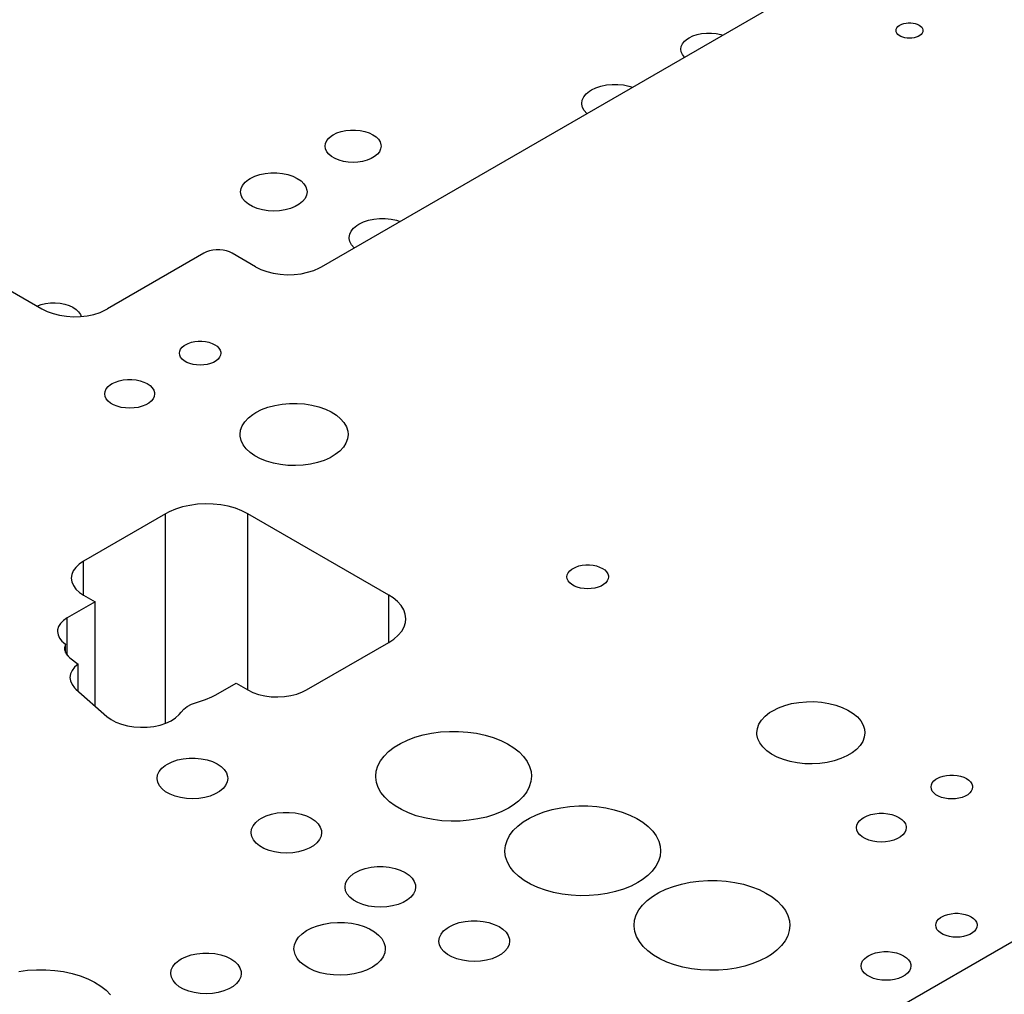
# Model space of a CAD drawing. Header units: inches. Extents: x 3 to 289, y 4 to 291.
# Tile 183 of 256: x 173.53 to 180.94, y 110.28 to 117.62. Entities that reach past the tile are written whole.
import ezdxf

# ---------------------------------------------------------------- set-up
doc = ezdxf.new("R2010")
doc.units = ezdxf.units.IN
doc.header["$LTSCALE"] = 0.5
doc.header["$MEASUREMENT"] = 0
doc.layers.add('MFB', color=7, linetype='Continuous')

msp = doc.modelspace()

# ---------------------------------------------------------------- linework, layer by layer
at = {"layer": 'MFB', "color": 254, "linetype": 'Continuous'}
for p, q in [((166.6275, 119.5229), (173.6986, 115.4404)), ((175.8022, 115.7568), (180.8227, 118.6553)), ((180.1271, 117.5359), (180.1287, 117.546)), ((180.1287, 117.5257), (180.1271, 117.5359)), ((180.1287, 117.546), (180.1333, 117.5559)), ((180.1333, 117.5158), (180.1287, 117.5257)), ((180.1333, 117.5559), (180.1407, 117.5652)), ((180.1407, 117.5652), (180.1509, 117.5735)), ((180.1509, 117.5735), (180.1569, 117.5773)), ((180.1569, 117.5773), (180.1704, 117.5839)), ((180.1704, 117.5839), (180.1858, 117.589)), ((180.1858, 117.589), (180.2024, 117.5925)), ((180.2024, 117.5925), (180.2198, 117.5943)), ((180.2198, 117.5943), (180.2375, 117.5943)), ((180.2375, 117.5943), (180.255, 117.5925)), ((180.255, 117.5925), (180.2716, 117.589)), ((180.2716, 117.589), (180.2869, 117.5839)), ((180.2869, 117.5839), (180.3005, 117.5773)), ((180.3005, 117.5773), (180.3119, 117.5695)), ((180.3119, 117.5695), (180.3207, 117.5606)), ((180.3207, 117.5606), (180.3268, 117.551)), ((180.3287, 117.5257), (180.3241, 117.5158)), ((180.3268, 117.551), (180.3299, 117.541)), ((180.3302, 117.5359), (180.3287, 117.5257)), ((180.3299, 117.541), (180.3302, 117.5359)), ((178.5208, 117.4367), (178.5364, 117.456)), ((178.5364, 117.456), (178.5574, 117.4734)), ((178.5574, 117.4734), (178.5699, 117.4812)), ((178.5699, 117.4812), (178.5981, 117.4948)), ((178.5981, 117.4948), (178.6299, 117.5055)), ((178.6299, 117.5055), (178.6644, 117.5127)), ((178.6644, 117.5127), (178.7007, 117.5164)), ((178.7007, 117.5164), (178.7374, 117.5164)), ((178.7374, 117.5164), (178.7736, 117.5127)), ((178.7736, 117.5127), (178.8082, 117.5055)), ((178.8082, 117.5055), (178.8232, 117.501)), ((180.1407, 117.5065), (180.1333, 117.5158)), ((180.1509, 117.4982), (180.1407, 117.5065)), ((180.1634, 117.4909), (180.1509, 117.4982)), ((180.1779, 117.4851), (180.1634, 117.4909)), ((180.194, 117.4808), (180.1779, 117.4851)), ((180.2111, 117.4781), (180.194, 117.4808)), ((180.2287, 117.4772), (180.2111, 117.4781)), ((180.2463, 117.4781), (180.2287, 117.4772)), ((180.2634, 117.4808), (180.2463, 117.4781)), ((180.2795, 117.4851), (180.2634, 117.4808)), ((180.294, 117.4909), (180.2795, 117.4851)), ((180.3065, 117.4982), (180.294, 117.4909)), ((180.3166, 117.5065), (180.3065, 117.4982)), ((180.3241, 117.5158), (180.3166, 117.5065)), ((178.5081, 117.3951), (178.5113, 117.4162)), ((178.5111, 117.3748), (178.5081, 117.3951)), ((178.5113, 117.4162), (178.5208, 117.4367)), ((178.5203, 117.3542), (178.5111, 117.3748)), ((178.5356, 117.3349), (178.5203, 117.3542)), ((177.8204, 117.0796), (177.8352, 117.0889)), ((177.8352, 117.0889), (177.8685, 117.1051)), ((177.8685, 117.1051), (177.9063, 117.1176)), ((177.9063, 117.1176), (177.9472, 117.1262)), ((177.9472, 117.1262), (177.9902, 117.1306)), ((177.9902, 117.1306), (178.0337, 117.1306)), ((178.0337, 117.1306), (178.0766, 117.1262)), ((178.0766, 117.1262), (178.1176, 117.1176)), ((178.1176, 117.1176), (178.1446, 117.1092)), ((177.7619, 116.9868), (177.7657, 117.0119)), ((177.7657, 117.0119), (177.777, 117.0362)), ((177.777, 117.0362), (177.7954, 117.059)), ((177.7954, 117.059), (177.8204, 117.0796)), ((177.7621, 116.9817), (177.7619, 116.9868)), ((177.7675, 116.9567), (177.7621, 116.9817)), ((177.7802, 116.9326), (177.7675, 116.9567)), ((177.8001, 116.9102), (177.7802, 116.9326)), ((175.9863, 116.783), (176.0225, 116.7867)), ((176.0225, 116.7867), (176.0593, 116.7867)), ((176.0593, 116.7867), (176.0955, 116.783)), ((175.8427, 116.707), (175.8582, 116.7262)), ((175.8582, 116.7262), (175.8793, 116.7436)), ((175.8793, 116.7436), (175.8917, 116.7515)), ((175.8917, 116.7515), (175.9199, 116.7651)), ((175.9199, 116.7651), (175.9517, 116.7757)), ((175.9517, 116.7757), (175.9863, 116.783)), ((176.0955, 116.783), (176.13, 116.7757)), ((176.13, 116.7757), (176.1619, 116.7651)), ((176.1619, 116.7651), (176.19, 116.7515)), ((176.19, 116.7515), (176.2137, 116.7352)), ((176.2137, 116.7352), (176.2321, 116.7168)), ((176.2321, 116.7168), (176.2446, 116.6969)), ((175.8299, 116.6653), (175.8331, 116.6865)), ((175.8331, 116.6442), (175.8299, 116.6653)), ((175.8331, 116.6865), (175.8427, 116.707)), ((175.8427, 116.6237), (175.8331, 116.6442)), ((176.2486, 116.6442), (176.2391, 116.6237)), ((176.2446, 116.6969), (176.251, 116.6759)), ((176.2518, 116.6653), (176.2486, 116.6442)), ((176.251, 116.6759), (176.2518, 116.6653)), ((175.8582, 116.6044), (175.8427, 116.6237)), ((175.8793, 116.587), (175.8582, 116.6044)), ((175.9053, 116.572), (175.8793, 116.587)), ((175.9354, 116.5599), (175.9053, 116.572)), ((176.1765, 116.572), (176.1464, 116.5599)), ((176.2025, 116.587), (176.1765, 116.572)), ((176.2236, 116.6044), (176.2025, 116.587)), ((176.2391, 116.6237), (176.2236, 116.6044)), ((175.9687, 116.5509), (175.9354, 116.5599)), ((176.0042, 116.5454), (175.9687, 116.5509)), ((176.0409, 116.5435), (176.0042, 116.5454)), ((176.0775, 116.5454), (176.0409, 116.5435)), ((176.113, 116.5509), (176.0775, 116.5454)), ((176.1464, 116.5599), (176.113, 116.5509)), ((175.2529, 116.4138), (175.2677, 116.423)), ((175.2677, 116.423), (175.301, 116.4392)), ((175.301, 116.4392), (175.3388, 116.4518)), ((175.3388, 116.4518), (175.3797, 116.4604)), ((175.3797, 116.4604), (175.4226, 116.4648)), ((175.4226, 116.4648), (175.4662, 116.4648)), ((175.4662, 116.4648), (175.5091, 116.4604)), ((175.5091, 116.4604), (175.5501, 116.4518)), ((175.5501, 116.4518), (175.5878, 116.4392)), ((175.5878, 116.4392), (175.6212, 116.423)), ((175.6212, 116.423), (175.6492, 116.4038)), ((175.1944, 116.321), (175.1982, 116.346)), ((175.1982, 116.346), (175.2095, 116.3703)), ((175.2095, 116.3703), (175.2279, 116.3931)), ((175.2279, 116.3931), (175.2529, 116.4138)), ((175.6492, 116.4038), (175.671, 116.382)), ((175.671, 116.382), (175.6859, 116.3583)), ((175.6859, 116.3583), (175.6935, 116.3336)), ((175.1982, 116.2959), (175.1944, 116.321)), ((175.2095, 116.2716), (175.1982, 116.2959)), ((175.2279, 116.2488), (175.2095, 116.2716)), ((175.6794, 116.2716), (175.6609, 116.2488)), ((175.6906, 116.2959), (175.6794, 116.2716)), ((175.6944, 116.321), (175.6906, 116.2959)), ((175.6935, 116.3336), (175.6944, 116.321)), ((175.2529, 116.2282), (175.2279, 116.2488)), ((175.2837, 116.2104), (175.2529, 116.2282)), ((175.3194, 116.196), (175.2837, 116.2104)), ((175.3589, 116.1853), (175.3194, 116.196)), ((175.5694, 116.196), (175.5299, 116.1853)), ((175.6051, 116.2104), (175.5694, 116.196)), ((175.6359, 116.2282), (175.6051, 116.2104)), ((175.6609, 116.2488), (175.6359, 116.2282)), ((175.401, 116.1788), (175.3589, 116.1853)), ((175.4444, 116.1766), (175.401, 116.1788)), ((175.4878, 116.1788), (175.4444, 116.1766)), ((175.5299, 116.1853), (175.4878, 116.1788)), ((176.1971, 116.1158), (176.2401, 116.1202)), ((176.2401, 116.1202), (176.2836, 116.1202)), ((176.2836, 116.1202), (176.3266, 116.1158)), ((176.0269, 116.0258), (176.0453, 116.0486)), ((176.0453, 116.0486), (176.0703, 116.0692)), ((176.0703, 116.0692), (176.0851, 116.0785)), ((176.0851, 116.0785), (176.1185, 116.0947)), ((176.1185, 116.0947), (176.1562, 116.1072)), ((176.1562, 116.1072), (176.1971, 116.1158)), ((176.3266, 116.1158), (176.3675, 116.1072)), ((176.3675, 116.1072), (176.3945, 116.0988)), ((176.0119, 115.9764), (176.0156, 116.0015)), ((176.012, 115.9713), (176.0119, 115.9764)), ((176.0174, 115.9463), (176.012, 115.9713)), ((176.0156, 116.0015), (176.0269, 116.0258)), ((176.0301, 115.9222), (176.0174, 115.9463)), ((176.05, 115.8998), (176.0301, 115.9222)), ((174.9183, 115.8589), (174.1936, 115.4404)), ((174.9384, 115.8686), (174.9183, 115.8589)), ((174.961, 115.8761), (174.9384, 115.8686)), ((174.9856, 115.8813), (174.961, 115.8761)), ((175.0113, 115.8839), (174.9856, 115.8813)), ((175.0375, 115.8839), (175.0113, 115.8839)), ((175.0632, 115.8813), (175.0375, 115.8839)), ((175.0878, 115.8761), (175.0632, 115.8813)), ((175.1105, 115.8686), (175.0878, 115.8761)), ((175.1305, 115.8589), (175.1105, 115.8686)), ((175.3073, 115.7568), (175.1305, 115.8589)), ((175.3073, 115.7568), (175.3474, 115.7369)), ((175.7453, 115.7302), (175.7873, 115.7487)), ((175.7873, 115.7487), (175.8022, 115.7568)), ((175.3474, 115.7369), (175.3922, 115.7207)), ((175.3922, 115.7207), (175.4408, 115.7086)), ((175.4408, 115.7086), (175.4919, 115.7009)), ((175.4919, 115.7009), (175.5445, 115.6977)), ((175.5445, 115.6977), (175.5973, 115.6991)), ((175.5973, 115.6991), (175.6492, 115.7051)), ((175.6492, 115.7051), (175.6989, 115.7155)), ((175.6989, 115.7155), (175.7453, 115.7302)), ((189.3857, 115.5151), (170.6474, 104.6966)), ((173.6614, 115.4619), (173.6927, 115.473)), ((173.6927, 115.473), (173.7269, 115.4808)), ((173.7269, 115.4808), (173.7629, 115.4851)), ((173.7629, 115.4851), (173.7997, 115.4856)), ((173.7997, 115.4856), (173.8361, 115.4825)), ((173.8361, 115.4825), (173.8709, 115.4758)), ((173.8709, 115.4758), (173.9033, 115.4657)), ((173.9033, 115.4657), (173.9321, 115.4525)), ((173.9321, 115.4525), (173.9565, 115.4366)), ((173.6986, 115.4404), (173.7387, 115.4205)), ((173.7387, 115.4205), (173.7835, 115.4043)), ((173.7835, 115.4043), (173.8321, 115.3922)), ((173.8321, 115.3922), (173.8832, 115.3845)), ((173.8832, 115.3845), (173.9358, 115.3813)), ((173.9358, 115.3813), (173.9886, 115.3827)), ((173.9565, 115.4366), (173.9757, 115.4185)), ((173.9757, 115.4185), (173.9892, 115.3987)), ((173.9886, 115.3827), (174.0405, 115.3887)), ((173.9892, 115.3987), (173.9953, 115.3832)), ((174.0405, 115.3887), (174.0902, 115.3991)), ((174.0902, 115.3991), (174.1366, 115.4138)), ((174.1366, 115.4138), (174.1786, 115.4323)), ((174.1786, 115.4323), (174.1936, 115.4404)), ((174.7547, 115.1519), (174.7703, 115.1648)), ((174.7703, 115.1648), (174.7795, 115.1706)), ((174.7795, 115.1706), (174.8004, 115.1807)), ((174.8004, 115.1807), (174.824, 115.1886)), ((174.824, 115.1886), (174.8496, 115.1939)), ((174.8496, 115.1939), (174.8764, 115.1967)), ((174.8764, 115.1967), (174.9037, 115.1967)), ((174.9037, 115.1967), (174.9305, 115.1939)), ((174.9305, 115.1939), (174.9561, 115.1886)), ((174.9561, 115.1886), (174.9797, 115.1807)), ((174.9797, 115.1807), (175.0005, 115.1706)), ((175.0005, 115.1706), (175.018, 115.1585)), ((175.018, 115.1585), (175.0316, 115.1449)), ((174.7338, 115.1068), (174.7362, 115.1225)), ((174.7362, 115.0911), (174.7338, 115.1068)), ((174.7362, 115.1225), (174.7432, 115.1377)), ((174.7432, 115.076), (174.7362, 115.0911)), ((174.7432, 115.1377), (174.7547, 115.1519)), ((175.0316, 115.1449), (175.041, 115.1302)), ((175.0439, 115.0911), (175.0369, 115.076)), ((175.041, 115.1302), (175.0457, 115.1147)), ((175.0463, 115.1068), (175.0439, 115.0911)), ((175.0457, 115.1147), (175.0463, 115.1068)), ((174.7547, 115.0617), (174.7432, 115.076)), ((174.7703, 115.0488), (174.7547, 115.0617)), ((174.7896, 115.0377), (174.7703, 115.0488)), ((174.8119, 115.0287), (174.7896, 115.0377)), ((174.8366, 115.022), (174.8119, 115.0287)), ((174.8629, 115.018), (174.8366, 115.022)), ((174.89, 115.0166), (174.8629, 115.018)), ((174.9172, 115.018), (174.89, 115.0166)), ((174.9435, 115.022), (174.9172, 115.018)), ((174.9682, 115.0287), (174.9435, 115.022)), ((174.9905, 115.0377), (174.9682, 115.0287)), ((175.0097, 115.0488), (174.9905, 115.0377)), ((175.0253, 115.0617), (175.0097, 115.0488)), ((175.0369, 115.076), (175.0253, 115.0617)), ((174.1973, 114.8547), (174.2161, 114.8702)), ((174.2161, 114.8702), (174.2271, 114.8772)), ((174.2271, 114.8772), (174.2522, 114.8893)), ((174.2522, 114.8893), (174.2805, 114.8987)), ((174.2805, 114.8987), (174.3112, 114.9052)), ((174.3112, 114.9052), (174.3434, 114.9085)), ((174.3434, 114.9085), (174.376, 114.9085)), ((174.376, 114.9085), (174.4082, 114.9052)), ((174.4082, 114.9052), (174.4389, 114.8987)), ((174.4389, 114.8987), (174.4672, 114.8893)), ((174.4672, 114.8893), (174.4923, 114.8772)), ((174.4923, 114.8772), (174.5133, 114.8627)), ((174.5133, 114.8627), (174.5296, 114.8464)), ((174.1722, 114.8006), (174.1751, 114.8194)), ((174.1751, 114.7818), (174.1722, 114.8006)), ((174.1751, 114.8194), (174.1835, 114.8376)), ((174.1835, 114.8376), (174.1973, 114.8547)), ((174.5296, 114.8464), (174.5408, 114.8286)), ((174.5408, 114.8286), (174.5465, 114.8101)), ((174.5472, 114.8006), (174.5444, 114.7818)), ((174.5465, 114.8101), (174.5472, 114.8006)), ((174.1835, 114.7636), (174.1751, 114.7818)), ((174.1973, 114.7465), (174.1835, 114.7636)), ((174.2161, 114.731), (174.1973, 114.7465)), ((174.2392, 114.7177), (174.2161, 114.731)), ((174.266, 114.7069), (174.2392, 114.7177)), ((174.4802, 114.7177), (174.4535, 114.7069)), ((174.5033, 114.731), (174.4802, 114.7177)), ((174.5221, 114.7465), (174.5033, 114.731)), ((174.5359, 114.7636), (174.5221, 114.7465)), ((174.5444, 114.7818), (174.5359, 114.7636)), ((175.4007, 114.6997), (175.4524, 114.7136)), ((175.4524, 114.7136), (175.5069, 114.7231)), ((175.5069, 114.7231), (175.5632, 114.7282)), ((175.5632, 114.7282), (175.6202, 114.7286)), ((175.6202, 114.7286), (175.6767, 114.7244)), ((175.6767, 114.7244), (175.7316, 114.7158)), ((175.7316, 114.7158), (175.784, 114.7027)), ((174.2956, 114.6989), (174.266, 114.7069)), ((174.3271, 114.694), (174.2956, 114.6989)), ((174.3597, 114.6924), (174.3271, 114.694)), ((174.3923, 114.694), (174.3597, 114.6924)), ((174.4238, 114.6989), (174.3923, 114.694)), ((174.4535, 114.7069), (174.4238, 114.6989)), ((175.2533, 114.6193), (175.2869, 114.6459)), ((175.2869, 114.6459), (175.3099, 114.6603)), ((175.3099, 114.6603), (175.3529, 114.6819)), ((175.3529, 114.6819), (175.4007, 114.6997)), ((175.784, 114.7027), (175.8326, 114.6856)), ((175.8326, 114.6856), (175.8766, 114.6647)), ((175.8766, 114.6647), (175.9151, 114.6404)), ((175.9151, 114.6404), (175.9473, 114.6133)), ((175.2068, 114.5594), (175.2264, 114.5903)), ((175.2264, 114.5903), (175.2533, 114.6193)), ((175.9473, 114.6133), (175.9727, 114.5839)), ((175.9727, 114.5839), (175.9907, 114.5527)), ((175.1909, 114.4944), (175.1949, 114.5273)), ((175.1915, 114.4818), (175.1909, 114.4944)), ((175.1949, 114.5273), (175.2068, 114.5594)), ((175.9907, 114.5527), (176.0009, 114.5203)), ((176.0034, 114.4944), (175.9994, 114.4616)), ((176.0009, 114.5203), (176.0034, 114.4944)), ((175.1985, 114.4492), (175.1915, 114.4818)), ((175.2134, 114.4175), (175.1985, 114.4492)), ((175.2358, 114.3872), (175.2134, 114.4175)), ((175.9875, 114.4295), (175.9679, 114.3986)), ((175.9994, 114.4616), (175.9875, 114.4295)), ((175.2654, 114.3591), (175.2358, 114.3872)), ((175.3014, 114.3336), (175.2654, 114.3591)), ((175.9074, 114.343), (175.8676, 114.3194)), ((175.941, 114.3696), (175.9074, 114.343)), ((175.9679, 114.3986), (175.941, 114.3696)), ((175.3433, 114.3113), (175.3014, 114.3336)), ((175.3902, 114.2926), (175.3433, 114.3113)), ((175.4411, 114.2779), (175.3902, 114.2926)), ((175.4951, 114.2674), (175.4411, 114.2779)), ((175.5511, 114.2614), (175.4951, 114.2674)), ((175.7201, 114.2709), (175.6648, 114.2632)), ((175.7731, 114.283), (175.7201, 114.2709)), ((175.8226, 114.2993), (175.7731, 114.283)), ((175.8676, 114.3194), (175.8226, 114.2993)), ((175.608, 114.26), (175.5511, 114.2614)), ((175.6648, 114.2632), (175.608, 114.26)), ((174.8695, 113.9689), (174.8119, 113.9611)), ((174.9284, 113.9721), (174.8695, 113.9689)), ((174.9875, 113.9706), (174.9284, 113.9721)), ((175.0457, 113.9646), (174.9875, 113.9706)), ((174.6304, 113.8982), (174.0117, 113.541)), ((174.6572, 113.9124), (174.6304, 113.8982)), ((174.7048, 113.9326), (174.6572, 113.9124)), ((174.7567, 113.949), (174.7048, 113.9326)), ((174.8119, 113.9611), (174.7567, 113.949)), ((175.1019, 113.9542), (175.0457, 113.9646)), ((175.1552, 113.9394), (175.1019, 113.9542)), ((175.2046, 113.9206), (175.1552, 113.9394)), ((175.2492, 113.8982), (175.2046, 113.9206)), ((176.3098, 113.2858), (175.2492, 113.8982)), ((174.0117, 113.541), (173.9793, 113.519)), ((173.9346, 113.4676), (173.9235, 113.4395)), ((173.9534, 113.4943), (173.9346, 113.4676)), ((173.9793, 113.519), (173.9534, 113.4943)), ((177.653, 113.4385), (177.66, 113.4537)), ((177.66, 113.4537), (177.6715, 113.4679)), ((177.6715, 113.4679), (177.6872, 113.4808)), ((177.6872, 113.4808), (177.6964, 113.4866)), ((177.6964, 113.4866), (177.7172, 113.4967)), ((177.7172, 113.4967), (177.7408, 113.5046)), ((177.7408, 113.5046), (177.7664, 113.5099)), ((177.7664, 113.5099), (177.7932, 113.5127)), ((177.7932, 113.5127), (177.8205, 113.5127)), ((177.8205, 113.5127), (177.8473, 113.5099)), ((177.8473, 113.5099), (177.8729, 113.5046)), ((177.8729, 113.5046), (177.8965, 113.4967)), ((177.8965, 113.4967), (177.9173, 113.4866)), ((177.9173, 113.4866), (177.9348, 113.4745)), ((177.9348, 113.4745), (177.9485, 113.4609)), ((177.9485, 113.4609), (177.9578, 113.4461)), ((173.9235, 113.4395), (173.9202, 113.4134)), ((173.9202, 113.4134), (173.9242, 113.3846)), ((173.9242, 113.3846), (173.9361, 113.3566)), ((177.6506, 113.4228), (177.653, 113.4385)), ((177.653, 113.4071), (177.6506, 113.4228)), ((177.66, 113.3919), (177.653, 113.4071)), ((177.6715, 113.3777), (177.66, 113.3919)), ((177.6872, 113.3648), (177.6715, 113.3777)), ((177.9422, 113.3777), (177.9265, 113.3648)), ((177.9537, 113.3919), (177.9422, 113.3777)), ((177.9607, 113.4071), (177.9537, 113.3919)), ((177.9578, 113.4461), (177.9625, 113.4307)), ((177.9631, 113.4228), (177.9607, 113.4071)), ((177.9625, 113.4307), (177.9631, 113.4228)), ((173.9361, 113.3566), (173.9555, 113.33)), ((173.9555, 113.33), (173.9821, 113.3056)), ((173.9821, 113.3056), (174.0117, 113.2858)), ((177.7064, 113.3537), (177.6872, 113.3648)), ((177.7287, 113.3447), (177.7064, 113.3537)), ((177.7534, 113.338), (177.7287, 113.3447)), ((177.7797, 113.334), (177.7534, 113.338)), ((177.8068, 113.3326), (177.7797, 113.334)), ((177.834, 113.334), (177.8068, 113.3326)), ((177.8603, 113.338), (177.834, 113.334)), ((177.885, 113.3447), (177.8603, 113.338)), ((177.9073, 113.3537), (177.885, 113.3447)), ((177.9265, 113.3648), (177.9073, 113.3537)), ((174.1001, 113.2348), (173.89, 113.1135)), ((174.0117, 113.2858), (174.1001, 113.2348)), ((174.1001, 112.4507), (174.1001, 113.2348)), ((176.3417, 113.2653), (176.3098, 113.2858)), ((176.3755, 113.2373), (176.3417, 113.2653)), ((176.4024, 113.2069), (176.3755, 113.2373)), ((176.422, 113.1747), (176.4024, 113.2069)), ((176.434, 113.1413), (176.422, 113.1747)), ((173.862, 113.0942), (173.8402, 113.0724)), ((173.89, 113.1135), (173.862, 113.0942)), ((176.425, 113.0461), (176.4354, 113.0797)), ((176.438, 113.1072), (176.434, 113.1413)), ((176.4354, 113.0797), (176.438, 113.1072)), ((173.8177, 113.024), (173.8168, 113.0114)), ((173.8168, 113.0114), (173.8206, 112.9863)), ((173.8253, 113.0488), (173.8177, 113.024)), ((173.8402, 113.0724), (173.8253, 113.0488)), ((176.3812, 112.9828), (176.4068, 113.0136)), ((176.4068, 113.0136), (176.425, 113.0461)), ((173.8206, 112.9863), (173.8318, 112.962)), ((173.8318, 112.962), (173.8503, 112.9392)), ((173.8503, 112.9392), (173.8619, 112.9287)), ((176.3098, 112.9286), (176.3487, 112.9543)), ((176.3487, 112.9543), (176.3812, 112.9828)), ((173.8619, 112.9287), (173.8764, 112.9167)), ((173.8719, 112.8971), (173.8703, 112.8822)), ((173.8703, 112.8822), (173.8733, 112.8622)), ((173.8764, 112.9167), (173.8719, 112.8971)), ((173.8733, 112.8622), (173.8823, 112.8427)), ((173.8764, 112.8539), (173.8764, 112.9167)), ((175.6911, 112.5714), (176.3098, 112.9286)), ((173.8823, 112.8427), (173.8971, 112.8245)), ((173.8971, 112.8245), (173.9105, 112.8127)), ((173.9105, 112.8127), (173.9714, 112.7661)), ((173.9259, 112.7187), (173.9142, 112.6924)), ((173.9452, 112.7435), (173.9259, 112.7187)), ((173.9714, 112.7661), (173.9452, 112.7435)), ((173.9714, 112.5642), (173.9714, 112.7661)), ((173.9142, 112.6924), (173.9104, 112.6658)), ((173.9104, 112.6658), (173.9144, 112.6387)), ((173.9144, 112.6387), (173.9262, 112.6124)), ((173.9262, 112.6124), (173.9456, 112.5877)), ((173.9456, 112.5877), (173.9557, 112.578)), ((173.9557, 112.578), (174.1889, 112.3725)), ((175.0083, 112.5344), (175.1608, 112.6224)), ((175.1608, 112.6224), (175.2492, 112.5714)), ((175.2492, 112.5714), (175.2872, 112.5527)), ((175.6605, 112.5559), (175.6911, 112.5714)), ((174.8775, 112.4824), (174.9297, 112.4984)), ((174.9297, 112.4984), (174.9777, 112.5183)), ((174.9777, 112.5183), (175.0083, 112.5344)), ((175.2872, 112.5527), (175.3299, 112.5377)), ((175.3299, 112.5377), (175.3762, 112.5269)), ((175.3762, 112.5269), (175.4249, 112.5204)), ((175.4249, 112.5204), (175.4748, 112.5186)), ((175.4748, 112.5186), (175.5245, 112.5213)), ((175.5245, 112.5213), (175.5728, 112.5286)), ((175.5728, 112.5286), (175.6186, 112.5402)), ((175.6186, 112.5402), (175.6605, 112.5559)), ((174.7473, 112.4043), (174.767, 112.4268)), ((174.767, 112.4268), (174.7933, 112.447)), ((174.7933, 112.447), (174.8252, 112.4642)), ((174.8252, 112.4642), (174.8618, 112.478)), ((174.8618, 112.478), (174.8775, 112.4824)), ((179.176, 112.4005), (179.199, 112.4149)), ((179.199, 112.4149), (179.242, 112.4365)), ((179.242, 112.4365), (179.2898, 112.4544)), ((179.2898, 112.4544), (179.3415, 112.4682)), ((179.3415, 112.4682), (179.396, 112.4778)), ((179.396, 112.4778), (179.4523, 112.4828)), ((179.4523, 112.4828), (179.5093, 112.4833)), ((179.5093, 112.4833), (179.5658, 112.4791)), ((179.5658, 112.4791), (179.6207, 112.4704)), ((179.6207, 112.4704), (179.673, 112.4574)), ((179.673, 112.4574), (179.7217, 112.4402)), ((179.7217, 112.4402), (179.7657, 112.4193)), ((179.7657, 112.4193), (179.8042, 112.3951)), ((174.1889, 112.3725), (174.2197, 112.3495)), ((174.2197, 112.3495), (174.2564, 112.3297)), ((174.6322, 112.3217), (174.6713, 112.3399)), ((174.6713, 112.3399), (174.705, 112.3615)), ((174.705, 112.3615), (174.7323, 112.3859)), ((174.7323, 112.3859), (174.7473, 112.4043)), ((179.0959, 112.3141), (179.1155, 112.345)), ((179.1155, 112.345), (179.1423, 112.374)), ((179.1423, 112.374), (179.176, 112.4005)), ((179.8042, 112.3951), (179.8364, 112.368)), ((179.8364, 112.368), (179.8618, 112.3385)), ((179.8618, 112.3385), (179.8798, 112.3073)), ((174.2564, 112.3297), (174.2981, 112.3135)), ((174.2981, 112.3135), (174.3437, 112.3012)), ((174.3437, 112.3012), (174.3921, 112.2933)), ((174.3921, 112.2933), (174.442, 112.29)), ((174.442, 112.29), (174.4922, 112.2912)), ((174.4922, 112.2912), (174.5415, 112.297)), ((174.5415, 112.297), (174.5885, 112.3073)), ((174.5885, 112.3073), (174.6322, 112.3217)), ((179.08, 112.2491), (179.084, 112.2819)), ((179.084, 112.2819), (179.0959, 112.3141)), ((179.8798, 112.3073), (179.89, 112.275)), ((179.89, 112.275), (179.8925, 112.2491)), ((176.3969, 112.1684), (176.4495, 112.1937)), ((176.4495, 112.1937), (176.5068, 112.2152)), ((176.5068, 112.2152), (176.5681, 112.2328)), ((176.5681, 112.2328), (176.6325, 112.2461)), ((176.6325, 112.2461), (176.6992, 112.255)), ((176.6992, 112.255), (176.7672, 112.2593)), ((176.7672, 112.2593), (176.8357, 112.2591)), ((176.8357, 112.2591), (176.9036, 112.2542)), ((176.9036, 112.2542), (176.9701, 112.2448)), ((176.9701, 112.2448), (177.0342, 112.2309)), ((177.0342, 112.2309), (177.0951, 112.2129)), ((177.0951, 112.2129), (177.1519, 112.1909)), ((177.1519, 112.1909), (177.2039, 112.1652)), ((179.0806, 112.2365), (179.08, 112.2491)), ((179.0876, 112.2039), (179.0806, 112.2365)), ((179.1025, 112.1721), (179.0876, 112.2039)), ((179.8885, 112.2163), (179.8766, 112.1841)), ((179.8925, 112.2491), (179.8885, 112.2163)), ((176.3087, 112.1081), (176.3497, 112.1397)), ((176.3497, 112.1397), (176.3969, 112.1684)), ((177.2039, 112.1652), (177.2503, 112.1362)), ((177.2503, 112.1362), (177.2906, 112.1042)), ((179.1249, 112.1419), (179.1025, 112.1721)), ((179.1544, 112.1137), (179.1249, 112.1419)), ((179.8301, 112.1242), (179.7965, 112.0977)), ((179.857, 112.1532), (179.8301, 112.1242)), ((179.8766, 112.1841), (179.857, 112.1532)), ((174.6791, 112.0307), (174.719, 112.044)), ((174.719, 112.044), (174.7622, 112.0532)), ((174.7622, 112.0532), (174.8076, 112.0579)), ((174.8076, 112.0579), (174.8536, 112.058)), ((174.8536, 112.058), (174.899, 112.0535)), ((174.899, 112.0535), (174.9424, 112.0446)), ((174.9424, 112.0446), (174.9824, 112.0314)), ((176.2471, 112.0377), (176.2744, 112.0739)), ((176.2744, 112.0739), (176.3087, 112.1081)), ((177.2906, 112.1042), (177.3241, 112.0698)), ((177.3241, 112.0698), (177.3505, 112.0333)), ((179.1905, 112.0883), (179.1544, 112.1137)), ((179.2324, 112.066), (179.1905, 112.0883)), ((179.2793, 112.0473), (179.2324, 112.066)), ((179.3302, 112.0325), (179.2793, 112.0473)), ((179.7117, 112.054), (179.6622, 112.0377)), ((179.7567, 112.0741), (179.7117, 112.054)), ((179.7965, 112.0977), (179.7567, 112.0741)), ((174.5819, 111.9573), (174.6013, 111.9815)), ((174.6013, 111.9815), (174.6276, 112.0033)), ((174.6276, 112.0033), (174.6439, 112.0136)), ((174.6439, 112.0136), (174.6791, 112.0307)), ((174.9824, 112.0314), (175.0179, 112.0145)), ((175.0179, 112.0145), (175.0479, 111.9943)), ((175.0479, 111.9943), (175.0713, 111.9714)), ((175.0713, 111.9714), (175.0875, 111.9465)), ((176.2155, 111.9609), (176.2274, 111.9998)), ((176.2274, 111.9998), (176.2471, 112.0377)), ((177.3505, 112.0333), (177.3693, 111.9953)), ((177.3693, 111.9953), (177.3803, 111.9563)), ((179.3842, 112.0221), (179.3302, 112.0325)), ((179.4402, 112.0161), (179.3842, 112.0221)), ((179.4971, 112.0146), (179.4402, 112.0161)), ((179.5538, 112.0178), (179.4971, 112.0146)), ((179.6092, 112.0256), (179.5538, 112.0178)), ((179.6622, 112.0377), (179.6092, 112.0256)), ((174.5661, 111.9051), (174.5701, 111.9316)), ((174.5661, 111.9026), (174.5661, 111.9051)), ((174.5709, 111.8761), (174.5661, 111.9026)), ((174.5701, 111.9316), (174.5819, 111.9573)), ((175.0875, 111.9465), (175.096, 111.9204)), ((175.0973, 111.9051), (175.0933, 111.8787)), ((175.096, 111.9204), (175.0973, 111.9051)), ((176.2115, 111.9215), (176.2155, 111.9609)), ((176.2116, 111.9151), (176.2115, 111.9215)), ((176.2169, 111.8757), (176.2116, 111.9151)), ((177.3834, 111.9215), (177.3794, 111.882)), ((177.3803, 111.9563), (177.3834, 111.9215)), ((180.4116, 111.886), (180.4272, 111.8988)), ((180.4272, 111.8988), (180.4364, 111.9046)), ((180.4364, 111.9046), (180.4573, 111.9147)), ((180.4573, 111.9147), (180.4809, 111.9226)), ((180.4809, 111.9226), (180.5064, 111.928)), ((180.5064, 111.928), (180.5333, 111.9307)), ((180.5333, 111.9307), (180.5605, 111.9307)), ((180.5605, 111.9307), (180.5873, 111.928)), ((180.5873, 111.928), (180.6129, 111.9226)), ((180.6129, 111.9226), (180.6365, 111.9147)), ((180.6365, 111.9147), (180.6574, 111.9046)), ((180.6574, 111.9046), (180.6749, 111.8926)), ((174.5835, 111.8506), (174.5709, 111.8761)), ((174.6035, 111.8266), (174.5835, 111.8506)), ((174.6305, 111.805), (174.6035, 111.8266)), ((175.0621, 111.8288), (175.0358, 111.807)), ((175.0815, 111.853), (175.0621, 111.8288)), ((175.0933, 111.8787), (175.0815, 111.853)), ((176.2301, 111.8369), (176.2169, 111.8757)), ((176.2511, 111.7993), (176.2301, 111.8369)), ((177.3675, 111.8431), (177.3478, 111.8053)), ((177.3794, 111.882), (177.3675, 111.8431)), ((180.3906, 111.8409), (180.393, 111.8565)), ((180.393, 111.8252), (180.3906, 111.8409)), ((180.393, 111.8565), (180.4001, 111.8717)), ((180.4001, 111.81), (180.393, 111.8252)), ((180.4001, 111.8717), (180.4116, 111.886)), ((180.6749, 111.8926), (180.6885, 111.879)), ((180.6885, 111.879), (180.6978, 111.8642)), ((180.7008, 111.8252), (180.6937, 111.81)), ((180.6978, 111.8642), (180.7025, 111.8487)), ((180.7031, 111.8409), (180.7008, 111.8252)), ((180.7025, 111.8487), (180.7031, 111.8409)), ((174.6634, 111.7865), (174.6305, 111.805)), ((174.7015, 111.7715), (174.6634, 111.7865)), ((174.7434, 111.7605), (174.7015, 111.7715)), ((174.788, 111.7539), (174.7434, 111.7605)), ((174.8339, 111.7518), (174.788, 111.7539)), ((174.8798, 111.7543), (174.8339, 111.7518)), ((174.9242, 111.7614), (174.8798, 111.7543)), ((174.9658, 111.7728), (174.9242, 111.7614)), ((175.0034, 111.7881), (174.9658, 111.7728)), ((175.0358, 111.807), (175.0034, 111.7881)), ((176.2795, 111.7633), (176.2511, 111.7993)), ((176.3149, 111.7296), (176.2795, 111.7633)), ((177.3205, 111.769), (177.2862, 111.7349)), ((177.3478, 111.8053), (177.3205, 111.769)), ((180.4116, 111.7957), (180.4001, 111.81)), ((180.4272, 111.7829), (180.4116, 111.7957)), ((180.4465, 111.7717), (180.4272, 111.7829)), ((180.4688, 111.7627), (180.4465, 111.7717)), ((180.4934, 111.7561), (180.4688, 111.7627)), ((180.5198, 111.752), (180.4934, 111.7561)), ((180.5469, 111.7506), (180.5198, 111.752)), ((180.574, 111.752), (180.5469, 111.7506)), ((180.6003, 111.7561), (180.574, 111.752)), ((180.625, 111.7627), (180.6003, 111.7561)), ((180.6473, 111.7717), (180.625, 111.7627)), ((180.6666, 111.7829), (180.6473, 111.7717)), ((180.6822, 111.7957), (180.6666, 111.7829)), ((180.6937, 111.81), (180.6822, 111.7957)), ((176.357, 111.6984), (176.3149, 111.7296)), ((176.405, 111.6703), (176.357, 111.6984)), ((177.2118, 111.6823), (177.1606, 111.656)), ((177.2452, 111.7032), (177.2118, 111.6823)), ((177.2862, 111.7349), (177.2452, 111.7032)), ((177.4791, 111.6539), (177.5404, 111.6714)), ((177.5404, 111.6714), (177.6048, 111.6848)), ((177.6048, 111.6848), (177.6715, 111.6937)), ((177.6715, 111.6937), (177.7395, 111.698)), ((177.7395, 111.698), (177.808, 111.6977)), ((177.808, 111.6977), (177.8759, 111.6928)), ((177.8759, 111.6928), (177.9423, 111.6834)), ((177.9423, 111.6834), (178.0064, 111.6696)), ((175.3347, 111.595), (175.351, 111.6053)), ((175.351, 111.6053), (175.3862, 111.6224)), ((175.3862, 111.6224), (175.4261, 111.6358)), ((175.4261, 111.6358), (175.4693, 111.6449)), ((175.4693, 111.6449), (175.5147, 111.6496)), ((175.5147, 111.6496), (175.5607, 111.6497)), ((175.5607, 111.6497), (175.6061, 111.6453)), ((175.6061, 111.6453), (175.6495, 111.6363)), ((175.6495, 111.6363), (175.6895, 111.6232)), ((175.6895, 111.6232), (175.725, 111.6063)), ((175.725, 111.6063), (175.755, 111.586)), ((176.4584, 111.6456), (176.405, 111.6703)), ((176.5165, 111.6246), (176.4584, 111.6456)), ((176.5784, 111.6077), (176.5165, 111.6246)), ((176.6432, 111.5951), (176.5784, 111.6077)), ((176.9806, 111.6001), (176.9145, 111.59)), ((177.0443, 111.6147), (176.9806, 111.6001)), ((177.1046, 111.6334), (177.0443, 111.6147)), ((177.1606, 111.656), (177.1046, 111.6334)), ((177.322, 111.5784), (177.3691, 111.607)), ((177.3691, 111.607), (177.4217, 111.6323)), ((177.4217, 111.6323), (177.4791, 111.6539)), ((178.0064, 111.6696), (178.0673, 111.6516)), ((178.0673, 111.6516), (178.1241, 111.6295)), ((178.1241, 111.6295), (178.1761, 111.6038)), ((178.1761, 111.6038), (178.2226, 111.5748)), ((179.8542, 111.5888), (179.8729, 111.6043)), ((179.8729, 111.6043), (179.884, 111.6112)), ((179.884, 111.6112), (179.909, 111.6233)), ((179.909, 111.6233), (179.9373, 111.6328)), ((179.9373, 111.6328), (179.968, 111.6392)), ((179.968, 111.6392), (180.0002, 111.6425)), ((180.0002, 111.6425), (180.0329, 111.6425)), ((180.0329, 111.6425), (180.0651, 111.6392)), ((180.0651, 111.6392), (180.0958, 111.6328)), ((180.0958, 111.6328), (180.1241, 111.6233)), ((180.1241, 111.6233), (180.1491, 111.6112)), ((180.1491, 111.6112), (180.1701, 111.5968)), ((175.2732, 111.4969), (175.2772, 111.5234)), ((175.2772, 111.5234), (175.289, 111.5491)), ((175.289, 111.5491), (175.3084, 111.5732)), ((175.3084, 111.5732), (175.3347, 111.595)), ((175.755, 111.586), (175.7784, 111.5631)), ((175.7784, 111.5631), (175.7946, 111.5383)), ((175.7946, 111.5383), (175.8031, 111.5121)), ((176.7102, 111.587), (176.6432, 111.5951)), ((176.7783, 111.5834), (176.7102, 111.587)), ((176.8467, 111.5844), (176.7783, 111.5834)), ((176.9145, 111.59), (176.8467, 111.5844)), ((177.2466, 111.5126), (177.281, 111.5468)), ((177.281, 111.5468), (177.322, 111.5784)), ((178.2226, 111.5748), (178.2628, 111.5429)), ((178.2628, 111.5429), (178.2964, 111.5084)), ((179.8291, 111.5347), (179.8319, 111.5535)), ((179.8319, 111.5159), (179.8291, 111.5347)), ((179.8319, 111.5535), (179.8404, 111.5717)), ((179.8404, 111.5717), (179.8542, 111.5888)), ((180.1701, 111.5968), (180.1865, 111.5804)), ((180.1865, 111.5804), (180.1977, 111.5627)), ((180.1977, 111.5627), (180.2033, 111.5441)), ((180.2041, 111.5347), (180.2012, 111.5159)), ((180.2033, 111.5441), (180.2041, 111.5347)), ((175.2732, 111.4943), (175.2732, 111.4969)), ((175.278, 111.4679), (175.2732, 111.4943)), ((175.2906, 111.4423), (175.278, 111.4679)), ((175.8004, 111.4704), (175.7886, 111.4447)), ((175.8044, 111.4969), (175.8004, 111.4704)), ((175.8031, 111.5121), (175.8044, 111.4969)), ((177.1997, 111.4385), (177.2194, 111.4763)), ((177.2194, 111.4763), (177.2466, 111.5126)), ((178.2964, 111.5084), (178.3227, 111.472)), ((178.3227, 111.472), (178.3415, 111.434)), ((179.8404, 111.4976), (179.8319, 111.5159)), ((179.8542, 111.4805), (179.8404, 111.4976)), ((179.8729, 111.4651), (179.8542, 111.4805)), ((179.896, 111.4517), (179.8729, 111.4651)), ((179.9228, 111.4409), (179.896, 111.4517)), ((180.1371, 111.4517), (180.1103, 111.4409)), ((180.1602, 111.4651), (180.1371, 111.4517)), ((180.1789, 111.4805), (180.1602, 111.4651)), ((180.1927, 111.4976), (180.1789, 111.4805)), ((180.2012, 111.5159), (180.1927, 111.4976)), ((175.3106, 111.4184), (175.2906, 111.4423)), ((175.3376, 111.3968), (175.3106, 111.4184)), ((175.3705, 111.3782), (175.3376, 111.3968)), ((175.4086, 111.3632), (175.3705, 111.3782)), ((175.7105, 111.3799), (175.6729, 111.3645)), ((175.7429, 111.3988), (175.7105, 111.3799)), ((175.7692, 111.4206), (175.7429, 111.3988)), ((175.7886, 111.4447), (175.7692, 111.4206)), ((177.1838, 111.3601), (177.1878, 111.3996)), ((177.1878, 111.3996), (177.1997, 111.4385)), ((178.3415, 111.434), (178.3526, 111.395)), ((178.3526, 111.395), (178.3557, 111.3601)), ((179.9524, 111.4329), (179.9228, 111.4409)), ((179.984, 111.4281), (179.9524, 111.4329)), ((180.0166, 111.4264), (179.984, 111.4281)), ((180.0491, 111.4281), (180.0166, 111.4264)), ((180.0807, 111.4329), (180.0491, 111.4281)), ((180.1103, 111.4409), (180.0807, 111.4329)), ((175.4505, 111.3523), (175.4086, 111.3632)), ((175.4951, 111.3456), (175.4505, 111.3523)), ((175.541, 111.3436), (175.4951, 111.3456)), ((175.5869, 111.3461), (175.541, 111.3436)), ((175.6313, 111.3531), (175.5869, 111.3461)), ((175.6729, 111.3645), (175.6313, 111.3531)), ((177.1839, 111.3537), (177.1838, 111.3601)), ((177.1892, 111.3143), (177.1839, 111.3537)), ((177.2024, 111.2756), (177.1892, 111.3143)), ((178.3517, 111.3207), (178.3397, 111.2818)), ((178.3557, 111.3601), (178.3517, 111.3207)), ((176.0934, 111.2142), (176.1332, 111.2275)), ((176.1332, 111.2275), (176.1764, 111.2367)), ((176.1764, 111.2367), (176.2218, 111.2414)), ((176.2218, 111.2414), (176.2678, 111.2415)), ((176.2678, 111.2415), (176.3132, 111.237)), ((176.3132, 111.237), (176.3566, 111.2281)), ((176.3566, 111.2281), (176.3966, 111.2149)), ((177.2233, 111.238), (177.2024, 111.2756)), ((177.2517, 111.202), (177.2233, 111.238)), ((178.32, 111.244), (178.2928, 111.2077)), ((178.3397, 111.2818), (178.32, 111.244)), ((175.9961, 111.1408), (176.0155, 111.165)), ((176.0155, 111.165), (176.0418, 111.1868)), ((176.0418, 111.1868), (176.0581, 111.1971)), ((176.0581, 111.1971), (176.0934, 111.2142)), ((176.3966, 111.2149), (176.4321, 111.198)), ((176.4321, 111.198), (176.4621, 111.1778)), ((176.4621, 111.1778), (176.4855, 111.1549)), ((176.4855, 111.1549), (176.5017, 111.13)), ((177.2872, 111.1682), (177.2517, 111.202)), ((177.3292, 111.137), (177.2872, 111.1682)), ((178.2585, 111.1735), (178.2174, 111.1419)), ((178.2928, 111.2077), (178.2585, 111.1735)), ((175.9803, 111.0887), (175.9843, 111.1151)), ((175.9803, 111.0861), (175.9803, 111.0887)), ((175.9851, 111.0596), (175.9803, 111.0861)), ((175.9843, 111.1151), (175.9961, 111.1408)), ((176.5017, 111.13), (176.5102, 111.1039)), ((176.5115, 111.0887), (176.5075, 111.0622)), ((176.5102, 111.1039), (176.5115, 111.0887)), ((177.3773, 111.1089), (177.3292, 111.137)), ((177.4307, 111.0842), (177.3773, 111.1089)), ((177.4888, 111.0633), (177.4307, 111.0842)), ((178.1329, 111.0947), (178.0768, 111.072)), ((178.1841, 111.1209), (178.1329, 111.0947)), ((178.2174, 111.1419), (178.1841, 111.1209)), ((178.394, 111.071), (178.4513, 111.0925)), ((178.4513, 111.0925), (178.5126, 111.1101)), ((178.5126, 111.1101), (178.5771, 111.1234)), ((178.5771, 111.1234), (178.6438, 111.1323)), ((178.6438, 111.1323), (178.7118, 111.1367)), ((178.7118, 111.1367), (178.7802, 111.1364)), ((178.7802, 111.1364), (178.8481, 111.1315)), ((178.8481, 111.1315), (178.9146, 111.1221)), ((178.9146, 111.1221), (178.9787, 111.1083)), ((178.9787, 111.1083), (179.0396, 111.0902)), ((179.0396, 111.0902), (179.0964, 111.0682)), ((175.9977, 111.0341), (175.9851, 111.0596)), ((176.0178, 111.0101), (175.9977, 111.0341)), ((176.0447, 110.9886), (176.0178, 111.0101)), ((176.4763, 111.0124), (176.45, 110.9905)), ((176.4957, 111.0365), (176.4763, 111.0124)), ((176.5075, 111.0622), (176.4957, 111.0365)), ((177.5506, 111.0464), (177.4888, 111.0633)), ((177.6155, 111.0338), (177.5506, 111.0464)), ((177.6824, 111.0256), (177.6155, 111.0338)), ((177.7506, 111.022), (177.6824, 111.0256)), ((177.819, 111.023), (177.7506, 111.022)), ((177.8868, 111.0287), (177.819, 111.023)), ((177.9529, 111.0388), (177.8868, 111.0287)), ((178.0165, 111.0533), (177.9529, 111.0388)), ((178.0768, 111.072), (178.0165, 111.0533)), ((178.2533, 110.9854), (178.2943, 111.017)), ((178.2943, 111.017), (178.3414, 111.0457)), ((178.3414, 111.0457), (178.394, 111.071)), ((179.0964, 111.0682), (179.1484, 111.0425)), ((179.1484, 111.0425), (179.1949, 111.0135)), ((179.1949, 111.0135), (179.2351, 110.9815)), ((176.0777, 110.97), (176.0447, 110.9886)), ((176.1157, 110.955), (176.0777, 110.97)), ((176.1576, 110.944), (176.1157, 110.955)), ((176.2022, 110.9374), (176.1576, 110.944)), ((176.2481, 110.9353), (176.2022, 110.9374)), ((176.294, 110.9378), (176.2481, 110.9353)), ((176.3384, 110.9449), (176.294, 110.9378)), ((176.38, 110.9563), (176.3384, 110.9449)), ((176.4176, 110.9716), (176.38, 110.9563)), ((176.45, 110.9905), (176.4176, 110.9716)), ((178.1917, 110.915), (178.2189, 110.9512)), ((178.2189, 110.9512), (178.2533, 110.9854)), ((179.2351, 110.9815), (179.2687, 110.9471)), ((179.2687, 110.9471), (179.295, 110.9106)), ((178.16, 110.8383), (178.172, 110.8772)), ((178.172, 110.8772), (178.1917, 110.915)), ((179.295, 110.9106), (179.3138, 110.8726)), ((179.3138, 110.8726), (179.3248, 110.8336)), ((180.4469, 110.8449), (180.4625, 110.8578)), ((180.4625, 110.8578), (180.4718, 110.8636)), ((180.4718, 110.8636), (180.4926, 110.8737)), ((180.4926, 110.8737), (180.5162, 110.8816)), ((180.5162, 110.8816), (180.5418, 110.887)), ((180.5418, 110.887), (180.5686, 110.8897)), ((180.5686, 110.8897), (180.5959, 110.8897)), ((180.5959, 110.8897), (180.6227, 110.887)), ((180.6227, 110.887), (180.6483, 110.8816)), ((180.6483, 110.8816), (180.6719, 110.8737)), ((180.6719, 110.8737), (180.6927, 110.8636)), ((180.6927, 110.8636), (180.7102, 110.8516)), ((175.7301, 110.7799), (175.7739, 110.7965)), ((175.7739, 110.7965), (175.8216, 110.809)), ((175.8216, 110.809), (175.8721, 110.8172)), ((175.8721, 110.8172), (175.9241, 110.8208)), ((175.9241, 110.8208), (175.9765, 110.8199)), ((175.9765, 110.8199), (176.028, 110.8143)), ((176.028, 110.8143), (176.0775, 110.8043)), ((176.0775, 110.8043), (176.1237, 110.7901)), ((176.1237, 110.7901), (176.1657, 110.772)), ((176.7489, 110.7786), (176.7652, 110.7889)), ((176.7652, 110.7889), (176.8005, 110.806)), ((176.8005, 110.806), (176.8403, 110.8193)), ((176.8403, 110.8193), (176.8835, 110.8284)), ((176.8835, 110.8284), (176.9289, 110.8331)), ((176.9289, 110.8331), (176.9749, 110.8333)), ((176.9749, 110.8333), (177.0203, 110.8288)), ((177.0203, 110.8288), (177.0637, 110.8198)), ((177.0637, 110.8198), (177.1037, 110.8067)), ((177.1037, 110.8067), (177.1393, 110.7898)), ((177.1393, 110.7898), (177.1692, 110.7695)), ((178.156, 110.7988), (178.16, 110.8383)), ((178.1562, 110.7924), (178.156, 110.7988)), ((178.1614, 110.753), (178.1562, 110.7924)), ((179.3279, 110.7988), (179.324, 110.7594)), ((179.3248, 110.8336), (179.3279, 110.7988)), ((180.426, 110.7998), (180.4284, 110.8155)), ((180.4284, 110.7842), (180.426, 110.7998)), ((180.4284, 110.8155), (180.4354, 110.8307)), ((180.4354, 110.769), (180.4284, 110.7842)), ((180.4354, 110.8307), (180.4469, 110.8449)), ((180.7102, 110.8516), (180.7239, 110.838)), ((180.7239, 110.838), (180.7332, 110.8232)), ((180.7361, 110.7842), (180.7291, 110.769)), ((180.7332, 110.8232), (180.7379, 110.8077)), ((180.7385, 110.7998), (180.7361, 110.7842)), ((180.7379, 110.8077), (180.7385, 110.7998)), ((175.6117, 110.6822), (175.6312, 110.7103)), ((175.6312, 110.7103), (175.6579, 110.7363)), ((175.6579, 110.7363), (175.6911, 110.7597)), ((175.6911, 110.7597), (175.7301, 110.7799)), ((176.1657, 110.772), (176.2024, 110.7504)), ((176.2024, 110.7504), (176.233, 110.7259)), ((176.233, 110.7259), (176.2568, 110.6989)), ((176.6914, 110.7069), (176.7032, 110.7326)), ((176.7032, 110.7326), (176.7226, 110.7567)), ((176.7226, 110.7567), (176.7489, 110.7786)), ((177.1692, 110.7695), (177.1926, 110.7467)), ((177.1926, 110.7467), (177.2088, 110.7218)), ((177.2088, 110.7218), (177.2173, 110.6956)), ((178.1747, 110.7142), (178.1614, 110.753)), ((178.1956, 110.6766), (178.1747, 110.7142)), ((179.312, 110.7205), (179.2923, 110.6826)), ((179.324, 110.7594), (179.312, 110.7205)), ((180.4469, 110.7547), (180.4354, 110.769)), ((180.4625, 110.7418), (180.4469, 110.7547)), ((180.4818, 110.7307), (180.4625, 110.7418)), ((180.5041, 110.7217), (180.4818, 110.7307)), ((180.5288, 110.7151), (180.5041, 110.7217)), ((180.5551, 110.711), (180.5288, 110.7151)), ((180.5822, 110.7096), (180.5551, 110.711)), ((180.6094, 110.711), (180.5822, 110.7096)), ((180.6357, 110.7151), (180.6094, 110.711)), ((180.6604, 110.7217), (180.6357, 110.7151)), ((180.6827, 110.7307), (180.6604, 110.7217)), ((180.7019, 110.7418), (180.6827, 110.7307)), ((180.7176, 110.7547), (180.7019, 110.7418)), ((180.7291, 110.769), (180.7176, 110.7547)), ((175.5958, 110.6226), (175.5998, 110.6527)), ((175.5998, 110.6527), (175.6117, 110.6822)), ((176.2568, 110.6989), (176.2732, 110.6702)), ((176.2732, 110.6702), (176.2819, 110.6404)), ((176.2819, 110.6404), (176.2833, 110.6226)), ((176.6874, 110.6804), (176.6914, 110.7069)), ((176.6874, 110.6778), (176.6874, 110.6804)), ((176.6922, 110.6514), (176.6874, 110.6778)), ((176.7048, 110.6258), (176.6922, 110.6514)), ((177.2146, 110.6539), (177.2028, 110.6282)), ((177.2186, 110.6804), (177.2146, 110.6539)), ((177.2173, 110.6956), (177.2186, 110.6804)), ((178.224, 110.6407), (178.1956, 110.6766)), ((178.2595, 110.6069), (178.224, 110.6407)), ((179.2651, 110.6464), (179.2307, 110.6122)), ((179.2923, 110.6826), (179.2651, 110.6464)), ((174.7464, 110.546), (174.7817, 110.5631)), ((174.7817, 110.5631), (174.8215, 110.5764)), ((174.8215, 110.5764), (174.8648, 110.5855)), ((174.8648, 110.5855), (174.9101, 110.5902)), ((174.9101, 110.5902), (174.9561, 110.5903)), ((174.9561, 110.5903), (175.0015, 110.5859)), ((175.0015, 110.5859), (175.0449, 110.5769)), ((175.0449, 110.5769), (175.085, 110.5638)), ((175.085, 110.5638), (175.1205, 110.5469)), ((175.5966, 110.6092), (175.5958, 110.6226)), ((175.6041, 110.5793), (175.5966, 110.6092)), ((175.6194, 110.5503), (175.6041, 110.5793)), ((176.2674, 110.5629), (176.2479, 110.5348)), ((176.2793, 110.5924), (176.2674, 110.5629)), ((176.2833, 110.6226), (176.2793, 110.5924)), ((176.7249, 110.6019), (176.7048, 110.6258)), ((176.7518, 110.5803), (176.7249, 110.6019)), ((176.7848, 110.5617), (176.7518, 110.5803)), ((176.8228, 110.5468), (176.7848, 110.5617)), ((177.1247, 110.5634), (177.0871, 110.548)), ((177.1571, 110.5823), (177.1247, 110.5634)), ((177.1834, 110.6041), (177.1571, 110.5823)), ((177.2028, 110.6282), (177.1834, 110.6041)), ((178.3015, 110.5757), (178.2595, 110.6069)), ((178.3496, 110.5476), (178.3015, 110.5757)), ((179.1897, 110.5806), (179.1563, 110.5596)), ((179.2307, 110.6122), (179.1897, 110.5806)), ((179.8895, 110.5478), (179.9083, 110.5632)), ((179.9083, 110.5632), (179.9193, 110.5702)), ((179.9193, 110.5702), (179.9444, 110.5823)), ((179.9444, 110.5823), (179.9727, 110.5918)), ((179.9727, 110.5918), (180.0034, 110.5982)), ((180.0034, 110.5982), (180.0356, 110.6015)), ((180.0356, 110.6015), (180.0683, 110.6015)), ((180.0683, 110.6015), (180.1004, 110.5982)), ((180.1004, 110.5982), (180.1312, 110.5918)), ((180.1312, 110.5918), (180.1595, 110.5823)), ((180.1595, 110.5823), (180.1845, 110.5702)), ((180.1845, 110.5702), (180.2055, 110.5557)), ((174.6726, 110.464), (174.6845, 110.4897)), ((174.6845, 110.4897), (174.7038, 110.5138)), ((174.7038, 110.5138), (174.7301, 110.5356)), ((174.7301, 110.5356), (174.7464, 110.546)), ((175.1205, 110.5469), (175.1504, 110.5266)), ((175.1504, 110.5266), (175.1738, 110.5037)), ((175.1738, 110.5037), (175.19, 110.4789)), ((175.6421, 110.5231), (175.6194, 110.5503)), ((175.6717, 110.4981), (175.6421, 110.5231)), ((175.7076, 110.4761), (175.6717, 110.4981)), ((176.2212, 110.5088), (176.188, 110.4854)), ((176.2479, 110.5348), (176.2212, 110.5088)), ((176.8647, 110.5358), (176.8228, 110.5468)), ((176.9093, 110.5291), (176.8647, 110.5358)), ((176.9553, 110.5271), (176.9093, 110.5291)), ((177.0011, 110.5296), (176.9553, 110.5271)), ((177.0455, 110.5367), (177.0011, 110.5296)), ((177.0871, 110.548), (177.0455, 110.5367)), ((178.403, 110.5229), (178.3496, 110.5476)), ((178.461, 110.5019), (178.403, 110.5229)), ((178.5229, 110.4851), (178.461, 110.5019)), ((178.9888, 110.492), (178.9252, 110.4775)), ((179.0491, 110.5107), (178.9888, 110.492)), ((179.1052, 110.5333), (179.0491, 110.5107)), ((179.1563, 110.5596), (179.1052, 110.5333)), ((179.8644, 110.4936), (179.8673, 110.5124)), ((179.8673, 110.4748), (179.8644, 110.4936)), ((179.8673, 110.5124), (179.8757, 110.5307)), ((179.8757, 110.5307), (179.8895, 110.5478)), ((180.2055, 110.5557), (180.2218, 110.5394)), ((180.2218, 110.5394), (180.233, 110.5217)), ((180.233, 110.5217), (180.2387, 110.5031)), ((180.2394, 110.4936), (180.2366, 110.4748)), ((180.2387, 110.5031), (180.2394, 110.4936)), ((173.5248, 110.4519), (173.5915, 110.4608)), ((173.5915, 110.4608), (173.6595, 110.4651)), ((173.6595, 110.4651), (173.7279, 110.4648)), ((173.7279, 110.4648), (173.7959, 110.4599)), ((173.7959, 110.4599), (173.8623, 110.4505)), ((173.8623, 110.4505), (173.9264, 110.4367)), ((173.9264, 110.4367), (173.9873, 110.4187)), ((173.9873, 110.4187), (174.0441, 110.3966)), ((174.6686, 110.4375), (174.6726, 110.464)), ((174.6686, 110.4349), (174.6686, 110.4375)), ((174.6734, 110.4085), (174.6686, 110.4349)), ((175.19, 110.4789), (175.1985, 110.4527)), ((175.1999, 110.4375), (175.1959, 110.411)), ((175.1985, 110.4527), (175.1999, 110.4375)), ((175.7489, 110.4574), (175.7076, 110.4761)), ((175.7946, 110.4426), (175.7489, 110.4574)), ((175.8436, 110.432), (175.7946, 110.4426)), ((175.8949, 110.4258), (175.8436, 110.432)), ((175.9473, 110.4241), (175.8949, 110.4258)), ((175.9994, 110.4271), (175.9473, 110.4241)), ((176.0502, 110.4347), (175.9994, 110.4271)), ((176.0983, 110.4465), (176.0502, 110.4347)), ((176.1428, 110.4625), (176.0983, 110.4465)), ((176.1826, 110.4822), (176.1428, 110.4625)), ((176.188, 110.4854), (176.1826, 110.4822)), ((178.5878, 110.4724), (178.5229, 110.4851)), ((178.6547, 110.4643), (178.5878, 110.4724)), ((178.7229, 110.4607), (178.6547, 110.4643)), ((178.7913, 110.4617), (178.7229, 110.4607)), ((178.859, 110.4673), (178.7913, 110.4617)), ((178.9252, 110.4775), (178.859, 110.4673)), ((179.8757, 110.4566), (179.8673, 110.4748)), ((179.8895, 110.4395), (179.8757, 110.4566)), ((179.9083, 110.4241), (179.8895, 110.4395)), ((179.9314, 110.4107), (179.9083, 110.4241)), ((180.1955, 110.4241), (180.1724, 110.4107)), ((180.2143, 110.4395), (180.1955, 110.4241)), ((180.2281, 110.4566), (180.2143, 110.4395)), ((180.2366, 110.4748), (180.2281, 110.4566)), ((174.0441, 110.3966), (174.0961, 110.3709)), ((174.0961, 110.3709), (174.1426, 110.3419)), ((174.1426, 110.3419), (174.1828, 110.31)), ((174.686, 110.3829), (174.6734, 110.4085)), ((174.7061, 110.359), (174.686, 110.3829)), ((174.733, 110.3374), (174.7061, 110.359)), ((175.1383, 110.3394), (175.1059, 110.3205)), ((175.1646, 110.3612), (175.1383, 110.3394)), ((175.184, 110.3853), (175.1646, 110.3612)), ((175.1959, 110.411), (175.184, 110.3853)), ((179.9582, 110.3999), (179.9314, 110.4107)), ((179.9878, 110.3919), (179.9582, 110.3999)), ((180.0194, 110.387), (179.9878, 110.3919)), ((180.0519, 110.3854), (180.0194, 110.387)), ((180.0845, 110.387), (180.0519, 110.3854)), ((180.116, 110.3919), (180.0845, 110.387)), ((180.1457, 110.3999), (180.116, 110.3919)), ((180.1724, 110.4107), (180.1457, 110.3999)), ((174.1828, 110.31), (174.2164, 110.2755)), ((174.766, 110.3188), (174.733, 110.3374)), ((174.804, 110.3038), (174.766, 110.3188)), ((174.8459, 110.2929), (174.804, 110.3038)), ((174.8905, 110.2862), (174.8459, 110.2929)), ((174.9365, 110.2842), (174.8905, 110.2862)), ((174.9823, 110.2867), (174.9365, 110.2842)), ((175.0267, 110.2937), (174.9823, 110.2867)), ((175.0683, 110.3051), (175.0267, 110.2937)), ((175.1059, 110.3205), (175.0683, 110.3051))]:
    msp.add_line(p, q, dxfattribs=at)
at = {"layer": 'MFB', "color": 4, "linetype": 'Continuous'}
for p, q in [((174.6304, 112.321), (174.6304, 113.8982)), ((175.2492, 112.5714), (175.2492, 113.8982)), ((174.0117, 113.2858), (174.0117, 113.541)), ((176.3098, 112.9286), (176.3098, 113.2858)), ((173.89, 112.8322), (173.89, 113.1135)), ((173.8719, 112.8673), (173.8719, 112.8971))]:
    msp.add_line(p, q, dxfattribs=at)

doc.saveas('drawing.dxf')
